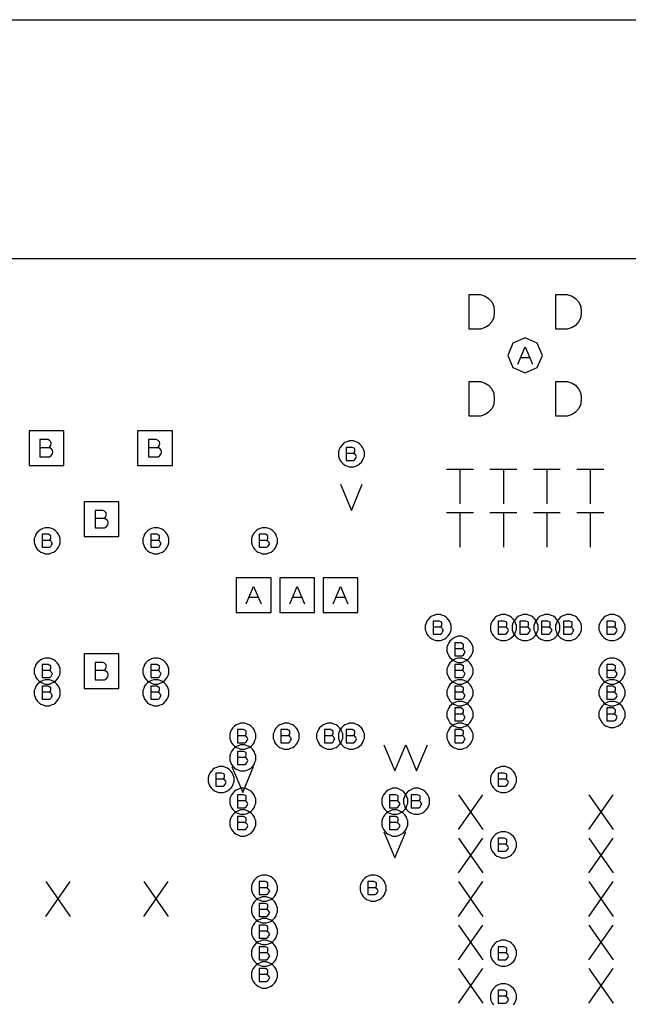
# Model space of a CAD drawing. Extents: x 28 to 61, y 25 to 46.
# Tile 11 of 50: x 33.3 to 34.7, y 31.9 to 34.2. Entities that reach past the tile are written whole.
import ezdxf

# ---------------------------------------------------------------- set-up
doc = ezdxf.new("R2010")
doc.units = 0
doc.layers.add('RVP8-IFD_F_fab', color=2, linetype='CONTINUOUS')

msp = doc.modelspace()

# ---------------------------------------------------------------- linework, layer by layer
at = {"layer": 'RVP8-IFD_F_fab'}
for points in [[(32.23, 34.21), (36.354, 34.21)], [(34.463, 33.417), (34.48, 33.457), (34.497, 33.417)], [(34.491, 33.431), (34.469, 33.431)], [(33.383, 33.224), (33.386, 33.226), (33.388, 33.23), (33.389, 33.234), (33.388, 33.238), (33.385, 33.241), (33.381, 33.243), (33.363, 33.243), (33.363, 33.203), (33.385, 33.203), (33.389, 33.206), (33.392, 33.21), (33.393, 33.214), (33.392, 33.219), (33.388, 33.223), (33.383, 33.224), (33.363, 33.224)], [(33.633, 33.224), (33.636, 33.226), (33.638, 33.23), (33.639, 33.234), (33.638, 33.238), (33.635, 33.241), (33.631, 33.243), (33.613, 33.243), (33.613, 33.203), (33.635, 33.203), (33.639, 33.206), (33.642, 33.21), (33.643, 33.214), (33.642, 33.219), (33.638, 33.223), (33.633, 33.224), (33.613, 33.224)], [(34.084, 33.211), (34.086, 33.212), (34.088, 33.215), (34.088, 33.218), (34.088, 33.222), (34.086, 33.223), (34.082, 33.225), (34.068, 33.225), (34.068, 33.195), (34.085, 33.195), (34.088, 33.197), (34.09, 33.2), (34.092, 33.204), (34.09, 33.207), (34.088, 33.21), (34.084, 33.211), (34.068, 33.211)], [(34.299, 33.175), (34.361, 33.175)], [(34.33, 33.175), (34.33, 33.095)], [(34.399, 33.175), (34.461, 33.175)], [(34.43, 33.175), (34.43, 33.095)], [(34.499, 33.175), (34.561, 33.175)], [(34.53, 33.175), (34.53, 33.095)], [(34.599, 33.175), (34.661, 33.175)], [(34.63, 33.175), (34.63, 33.095)], [(34.055, 33.14), (34.08, 33.08), (34.105, 33.14)], [(33.51, 33.061), (33.513, 33.063), (33.515, 33.067), (33.516, 33.071), (33.515, 33.075), (33.512, 33.078), (33.508, 33.08), (33.49, 33.08), (33.49, 33.04), (33.512, 33.04), (33.516, 33.043), (33.519, 33.047), (33.52, 33.051), (33.519, 33.056), (33.515, 33.06), (33.51, 33.061), (33.49, 33.061)], [(34.299, 33.075), (34.361, 33.075)], [(34.33, 33.075), (34.33, 32.995)], [(34.399, 33.075), (34.461, 33.075)], [(34.43, 33.075), (34.43, 32.995)], [(34.499, 33.075), (34.561, 33.075)], [(34.53, 33.075), (34.53, 32.995)], [(34.599, 33.075), (34.661, 33.075)], [(34.63, 33.075), (34.63, 32.995)], [(33.384, 33.011), (33.386, 33.012), (33.388, 33.015), (33.388, 33.018), (33.388, 33.022), (33.386, 33.023), (33.382, 33.025), (33.368, 33.025), (33.368, 32.995), (33.385, 32.995), (33.388, 32.997), (33.39, 33), (33.392, 33.004), (33.39, 33.007), (33.388, 33.01), (33.384, 33.011), (33.368, 33.011)], [(33.634, 33.011), (33.636, 33.012), (33.638, 33.015), (33.638, 33.018), (33.638, 33.022), (33.636, 33.023), (33.632, 33.025), (33.618, 33.025), (33.618, 32.995), (33.635, 32.995), (33.638, 32.997), (33.64, 33), (33.642, 33.004), (33.64, 33.007), (33.638, 33.01), (33.634, 33.011), (33.618, 33.011)], [(33.884, 33.011), (33.886, 33.012), (33.888, 33.015), (33.888, 33.018), (33.888, 33.022), (33.886, 33.023), (33.882, 33.025), (33.868, 33.025), (33.868, 32.995), (33.885, 32.995), (33.888, 32.997), (33.89, 33), (33.892, 33.004), (33.89, 33.007), (33.888, 33.01), (33.884, 33.011), (33.868, 33.011)], [(33.838, 32.865), (33.855, 32.905), (33.872, 32.865)], [(33.938, 32.865), (33.955, 32.905), (33.972, 32.865)], [(34.038, 32.865), (34.055, 32.905), (34.072, 32.865)], [(33.866, 32.879), (33.844, 32.879)], [(33.966, 32.879), (33.944, 32.879)], [(34.066, 32.879), (34.044, 32.879)], [(34.284, 32.811), (34.286, 32.812), (34.288, 32.815), (34.288, 32.818), (34.288, 32.822), (34.286, 32.823), (34.282, 32.825), (34.268, 32.825), (34.268, 32.795), (34.285, 32.795), (34.288, 32.797), (34.29, 32.8), (34.292, 32.804), (34.29, 32.807), (34.288, 32.81), (34.284, 32.811), (34.268, 32.811)], [(34.434, 32.811), (34.436, 32.812), (34.438, 32.815), (34.438, 32.818), (34.438, 32.822), (34.436, 32.823), (34.432, 32.825), (34.418, 32.825), (34.418, 32.795), (34.435, 32.795), (34.438, 32.797), (34.44, 32.8), (34.442, 32.804), (34.44, 32.807), (34.438, 32.81), (34.434, 32.811), (34.418, 32.811)], [(34.484, 32.811), (34.486, 32.812), (34.488, 32.815), (34.488, 32.818), (34.488, 32.822), (34.486, 32.823), (34.482, 32.825), (34.468, 32.825), (34.468, 32.795), (34.485, 32.795), (34.488, 32.797), (34.49, 32.8), (34.492, 32.804), (34.49, 32.807), (34.488, 32.81), (34.484, 32.811), (34.468, 32.811)], [(34.534, 32.811), (34.536, 32.812), (34.538, 32.815), (34.538, 32.818), (34.538, 32.822), (34.536, 32.823), (34.532, 32.825), (34.518, 32.825), (34.518, 32.795), (34.535, 32.795), (34.538, 32.797), (34.54, 32.8), (34.542, 32.804), (34.54, 32.807), (34.538, 32.81), (34.534, 32.811), (34.518, 32.811)], [(34.584, 32.811), (34.586, 32.812), (34.588, 32.815), (34.588, 32.818), (34.588, 32.822), (34.586, 32.823), (34.582, 32.825), (34.568, 32.825), (34.568, 32.795), (34.585, 32.795), (34.588, 32.797), (34.59, 32.8), (34.592, 32.804), (34.59, 32.807), (34.588, 32.81), (34.584, 32.811), (34.568, 32.811)], [(34.684, 32.811), (34.686, 32.812), (34.688, 32.815), (34.688, 32.818), (34.688, 32.822), (34.686, 32.823), (34.682, 32.825), (34.668, 32.825), (34.668, 32.795), (34.685, 32.795), (34.688, 32.797), (34.69, 32.8), (34.692, 32.804), (34.69, 32.807), (34.688, 32.81), (34.684, 32.811), (34.668, 32.811)], [(34.334, 32.761), (34.336, 32.763), (34.338, 32.765), (34.338, 32.768), (34.338, 32.772), (34.336, 32.773), (34.332, 32.775), (34.318, 32.775), (34.318, 32.745), (34.335, 32.745), (34.338, 32.747), (34.34, 32.75), (34.342, 32.754), (34.34, 32.757), (34.338, 32.76), (34.334, 32.761), (34.318, 32.761)], [(33.384, 32.711), (33.386, 32.712), (33.388, 32.715), (33.388, 32.718), (33.388, 32.722), (33.386, 32.723), (33.382, 32.725), (33.368, 32.725), (33.368, 32.695), (33.385, 32.695), (33.388, 32.697), (33.39, 32.7), (33.392, 32.704), (33.39, 32.707), (33.388, 32.71), (33.384, 32.711), (33.368, 32.711)], [(33.51, 32.711), (33.513, 32.713), (33.515, 32.717), (33.516, 32.721), (33.515, 32.725), (33.512, 32.728), (33.508, 32.73), (33.49, 32.73), (33.49, 32.69), (33.512, 32.69), (33.516, 32.693), (33.519, 32.697), (33.52, 32.701), (33.519, 32.706), (33.515, 32.71), (33.51, 32.711), (33.49, 32.711)], [(33.634, 32.711), (33.636, 32.712), (33.638, 32.715), (33.638, 32.718), (33.638, 32.722), (33.636, 32.723), (33.632, 32.725), (33.618, 32.725), (33.618, 32.695), (33.635, 32.695), (33.638, 32.697), (33.64, 32.7), (33.642, 32.704), (33.64, 32.707), (33.638, 32.71), (33.634, 32.711), (33.618, 32.711)], [(34.334, 32.711), (34.336, 32.712), (34.338, 32.715), (34.338, 32.718), (34.338, 32.722), (34.336, 32.723), (34.332, 32.725), (34.318, 32.725), (34.318, 32.695), (34.335, 32.695), (34.338, 32.697), (34.34, 32.7), (34.342, 32.704), (34.34, 32.707), (34.338, 32.71), (34.334, 32.711), (34.318, 32.711)], [(34.684, 32.711), (34.686, 32.712), (34.688, 32.715), (34.688, 32.718), (34.688, 32.722), (34.686, 32.723), (34.682, 32.725), (34.668, 32.725), (34.668, 32.695), (34.685, 32.695), (34.688, 32.697), (34.69, 32.7), (34.692, 32.704), (34.69, 32.707), (34.688, 32.71), (34.684, 32.711), (34.668, 32.711)], [(33.384, 32.661), (33.386, 32.662), (33.388, 32.665), (33.388, 32.668), (33.388, 32.672), (33.386, 32.673), (33.382, 32.675), (33.368, 32.675), (33.368, 32.645), (33.385, 32.645), (33.388, 32.647), (33.39, 32.65), (33.392, 32.654), (33.39, 32.657), (33.388, 32.66), (33.384, 32.661), (33.368, 32.661)], [(33.634, 32.661), (33.636, 32.662), (33.638, 32.665), (33.638, 32.668), (33.638, 32.672), (33.636, 32.673), (33.632, 32.675), (33.618, 32.675), (33.618, 32.645), (33.635, 32.645), (33.638, 32.647), (33.64, 32.65), (33.642, 32.654), (33.64, 32.657), (33.638, 32.66), (33.634, 32.661), (33.618, 32.661)], [(34.334, 32.661), (34.336, 32.662), (34.338, 32.665), (34.338, 32.668), (34.338, 32.672), (34.336, 32.673), (34.332, 32.675), (34.318, 32.675), (34.318, 32.645), (34.335, 32.645), (34.338, 32.647), (34.34, 32.65), (34.342, 32.654), (34.34, 32.657), (34.338, 32.66), (34.334, 32.661), (34.318, 32.661)], [(34.684, 32.661), (34.686, 32.662), (34.688, 32.665), (34.688, 32.668), (34.688, 32.672), (34.686, 32.673), (34.682, 32.675), (34.668, 32.675), (34.668, 32.645), (34.685, 32.645), (34.688, 32.647), (34.69, 32.65), (34.692, 32.654), (34.69, 32.657), (34.688, 32.66), (34.684, 32.661), (34.668, 32.661)], [(34.334, 32.611), (34.336, 32.612), (34.338, 32.615), (34.338, 32.618), (34.338, 32.621), (34.336, 32.623), (34.332, 32.625), (34.318, 32.625), (34.318, 32.595), (34.335, 32.595), (34.338, 32.597), (34.34, 32.6), (34.342, 32.604), (34.34, 32.607), (34.338, 32.61), (34.334, 32.611), (34.318, 32.611)], [(34.684, 32.611), (34.686, 32.612), (34.688, 32.615), (34.688, 32.618), (34.688, 32.621), (34.686, 32.623), (34.682, 32.625), (34.668, 32.625), (34.668, 32.595), (34.685, 32.595), (34.688, 32.597), (34.69, 32.6), (34.692, 32.604), (34.69, 32.607), (34.688, 32.61), (34.684, 32.611), (34.668, 32.611)], [(33.834, 32.561), (33.836, 32.562), (33.838, 32.565), (33.838, 32.568), (33.838, 32.572), (33.836, 32.573), (33.832, 32.575), (33.818, 32.575), (33.818, 32.545), (33.835, 32.545), (33.838, 32.547), (33.84, 32.55), (33.842, 32.554), (33.84, 32.557), (33.838, 32.56), (33.834, 32.561), (33.818, 32.561)], [(33.934, 32.561), (33.936, 32.562), (33.938, 32.565), (33.938, 32.568), (33.938, 32.572), (33.936, 32.573), (33.932, 32.575), (33.918, 32.575), (33.918, 32.545), (33.935, 32.545), (33.938, 32.547), (33.94, 32.55), (33.942, 32.554), (33.94, 32.557), (33.938, 32.56), (33.934, 32.561), (33.918, 32.561)], [(34.034, 32.561), (34.036, 32.562), (34.038, 32.565), (34.038, 32.568), (34.038, 32.572), (34.036, 32.573), (34.032, 32.575), (34.018, 32.575), (34.018, 32.545), (34.035, 32.545), (34.038, 32.547), (34.04, 32.55), (34.042, 32.554), (34.04, 32.557), (34.038, 32.56), (34.034, 32.561), (34.018, 32.561)], [(34.084, 32.561), (34.086, 32.562), (34.088, 32.565), (34.088, 32.568), (34.088, 32.572), (34.086, 32.573), (34.082, 32.575), (34.068, 32.575), (34.068, 32.545), (34.085, 32.545), (34.088, 32.547), (34.09, 32.55), (34.092, 32.554), (34.09, 32.557), (34.088, 32.56), (34.084, 32.561), (34.068, 32.561)], [(34.334, 32.561), (34.336, 32.562), (34.338, 32.565), (34.338, 32.568), (34.338, 32.572), (34.336, 32.573), (34.332, 32.575), (34.318, 32.575), (34.318, 32.545), (34.335, 32.545), (34.338, 32.547), (34.34, 32.55), (34.342, 32.554), (34.34, 32.557), (34.338, 32.56), (34.334, 32.561), (34.318, 32.561)], [(34.155, 32.54), (34.18, 32.48), (34.205, 32.54)], [(34.205, 32.54), (34.23, 32.48), (34.255, 32.54)], [(33.834, 32.511), (33.836, 32.513), (33.838, 32.515), (33.838, 32.519), (33.838, 32.522), (33.836, 32.523), (33.832, 32.525), (33.818, 32.525), (33.818, 32.495), (33.835, 32.495), (33.838, 32.497), (33.84, 32.5), (33.842, 32.504), (33.84, 32.507), (33.838, 32.51), (33.834, 32.511), (33.818, 32.511)], [(33.784, 32.461), (33.786, 32.462), (33.788, 32.465), (33.788, 32.468), (33.788, 32.472), (33.786, 32.473), (33.782, 32.475), (33.768, 32.475), (33.768, 32.445), (33.785, 32.445), (33.788, 32.447), (33.79, 32.45), (33.792, 32.454), (33.79, 32.457), (33.788, 32.46), (33.784, 32.461), (33.768, 32.461)], [(33.805, 32.49), (33.83, 32.43), (33.855, 32.49)], [(34.434, 32.461), (34.436, 32.462), (34.438, 32.465), (34.438, 32.468), (34.438, 32.472), (34.436, 32.473), (34.432, 32.475), (34.418, 32.475), (34.418, 32.445), (34.435, 32.445), (34.438, 32.447), (34.44, 32.45), (34.442, 32.454), (34.44, 32.457), (34.438, 32.46), (34.434, 32.461), (34.418, 32.461)], [(33.834, 32.411), (33.836, 32.412), (33.838, 32.415), (33.838, 32.418), (33.838, 32.422), (33.836, 32.423), (33.832, 32.425), (33.818, 32.425), (33.818, 32.395), (33.835, 32.395), (33.838, 32.397), (33.84, 32.4), (33.842, 32.404), (33.84, 32.407), (33.838, 32.41), (33.834, 32.411), (33.818, 32.411)], [(34.184, 32.411), (34.186, 32.412), (34.188, 32.415), (34.188, 32.418), (34.188, 32.422), (34.186, 32.423), (34.182, 32.425), (34.168, 32.425), (34.168, 32.395), (34.185, 32.395), (34.188, 32.397), (34.19, 32.4), (34.192, 32.404), (34.19, 32.407), (34.188, 32.41), (34.184, 32.411), (34.168, 32.411)], [(34.234, 32.411), (34.236, 32.412), (34.238, 32.415), (34.238, 32.418), (34.238, 32.422), (34.236, 32.423), (34.232, 32.425), (34.218, 32.425), (34.218, 32.395), (34.235, 32.395), (34.238, 32.397), (34.24, 32.4), (34.242, 32.404), (34.24, 32.407), (34.238, 32.41), (34.234, 32.411), (34.218, 32.411)], [(34.327, 32.345), (34.383, 32.425)], [(34.327, 32.425), (34.383, 32.345)], [(34.627, 32.345), (34.683, 32.425)], [(34.627, 32.425), (34.683, 32.345)], [(33.834, 32.361), (33.836, 32.362), (33.838, 32.365), (33.838, 32.368), (33.838, 32.371), (33.836, 32.373), (33.832, 32.375), (33.818, 32.375), (33.818, 32.345), (33.835, 32.345), (33.838, 32.347), (33.84, 32.35), (33.842, 32.354), (33.84, 32.357), (33.838, 32.36), (33.834, 32.361), (33.818, 32.361)], [(34.184, 32.361), (34.186, 32.362), (34.188, 32.365), (34.188, 32.368), (34.188, 32.371), (34.186, 32.373), (34.182, 32.375), (34.168, 32.375), (34.168, 32.345), (34.185, 32.345), (34.188, 32.347), (34.19, 32.35), (34.192, 32.354), (34.19, 32.357), (34.188, 32.36), (34.184, 32.361), (34.168, 32.361)], [(34.155, 32.34), (34.18, 32.28), (34.205, 32.34)], [(34.327, 32.245), (34.383, 32.325)], [(34.327, 32.325), (34.383, 32.245)], [(34.434, 32.311), (34.436, 32.312), (34.438, 32.315), (34.438, 32.318), (34.438, 32.322), (34.436, 32.323), (34.432, 32.325), (34.418, 32.325), (34.418, 32.295), (34.435, 32.295), (34.438, 32.297), (34.44, 32.3), (34.442, 32.304), (34.44, 32.307), (34.438, 32.31), (34.434, 32.311), (34.418, 32.311)], [(34.627, 32.245), (34.683, 32.325)], [(34.627, 32.325), (34.683, 32.245)], [(33.377, 32.145), (33.433, 32.225)], [(33.377, 32.225), (33.433, 32.145)], [(33.602, 32.145), (33.658, 32.225)], [(33.602, 32.225), (33.658, 32.145)], [(33.884, 32.211), (33.886, 32.212), (33.888, 32.215), (33.888, 32.218), (33.888, 32.222), (33.886, 32.223), (33.882, 32.225), (33.868, 32.225), (33.868, 32.195), (33.885, 32.195), (33.888, 32.197), (33.89, 32.2), (33.892, 32.204), (33.89, 32.207), (33.888, 32.21), (33.884, 32.211), (33.868, 32.211)], [(34.134, 32.211), (34.136, 32.212), (34.138, 32.215), (34.138, 32.218), (34.138, 32.222), (34.136, 32.223), (34.132, 32.225), (34.118, 32.225), (34.118, 32.195), (34.135, 32.195), (34.138, 32.197), (34.14, 32.2), (34.142, 32.204), (34.14, 32.207), (34.138, 32.21), (34.134, 32.211), (34.118, 32.211)], [(34.327, 32.145), (34.383, 32.225)], [(34.327, 32.225), (34.383, 32.145)], [(34.627, 32.145), (34.683, 32.225)], [(34.627, 32.225), (34.683, 32.145)], [(33.884, 32.161), (33.886, 32.162), (33.888, 32.165), (33.888, 32.168), (33.888, 32.172), (33.886, 32.173), (33.882, 32.175), (33.868, 32.175), (33.868, 32.145), (33.885, 32.145), (33.888, 32.147), (33.89, 32.15), (33.892, 32.154), (33.89, 32.157), (33.888, 32.16), (33.884, 32.161), (33.868, 32.161)], [(33.884, 32.111), (33.886, 32.112), (33.888, 32.115), (33.888, 32.118), (33.888, 32.121), (33.886, 32.123), (33.882, 32.125), (33.868, 32.125), (33.868, 32.095), (33.885, 32.095), (33.888, 32.097), (33.89, 32.1), (33.892, 32.104), (33.89, 32.107), (33.888, 32.11), (33.884, 32.111), (33.868, 32.111)], [(34.327, 32.045), (34.383, 32.125)], [(34.327, 32.125), (34.383, 32.045)], [(34.627, 32.045), (34.683, 32.125)], [(34.627, 32.125), (34.683, 32.045)], [(33.884, 32.061), (33.886, 32.062), (33.888, 32.065), (33.888, 32.068), (33.888, 32.072), (33.886, 32.073), (33.882, 32.075), (33.868, 32.075), (33.868, 32.045), (33.885, 32.045), (33.888, 32.047), (33.89, 32.05), (33.892, 32.054), (33.89, 32.057), (33.888, 32.06), (33.884, 32.061), (33.868, 32.061)], [(34.434, 32.061), (34.436, 32.062), (34.438, 32.065), (34.438, 32.068), (34.438, 32.072), (34.436, 32.073), (34.432, 32.075), (34.418, 32.075), (34.418, 32.045), (34.435, 32.045), (34.438, 32.047), (34.44, 32.05), (34.442, 32.054), (34.44, 32.057), (34.438, 32.06), (34.434, 32.061), (34.418, 32.061)], [(33.884, 32.011), (33.886, 32.013), (33.888, 32.015), (33.888, 32.019), (33.888, 32.022), (33.886, 32.023), (33.882, 32.025), (33.868, 32.025), (33.868, 31.995), (33.885, 31.995), (33.888, 31.997), (33.89, 32), (33.892, 32.004), (33.89, 32.007), (33.888, 32.01), (33.884, 32.011), (33.868, 32.011)], [(34.327, 31.945), (34.383, 32.025)], [(34.327, 32.025), (34.383, 31.945)], [(34.627, 31.945), (34.683, 32.025)], [(34.627, 32.025), (34.683, 31.945)], [(34.453, 31.941), (34.456, 31.945), (34.458, 31.95), (34.46, 31.955), (34.46, 31.96), (34.46, 31.96), (34.46, 31.965), (34.458, 31.97), (34.456, 31.975), (34.453, 31.979), (34.449, 31.983), (34.445, 31.986), (34.44, 31.988), (34.435, 31.99), (34.43, 31.99), (34.425, 31.99), (34.42, 31.988), (34.415, 31.986), (34.411, 31.983), (34.407, 31.979), (34.404, 31.975), (34.402, 31.97), (34.4, 31.965), (34.4, 31.96), (34.4, 31.955), (34.402, 31.95), (34.404, 31.945), (34.407, 31.941)], [(34.434, 31.961), (34.436, 31.963), (34.438, 31.965), (34.438, 31.969), (34.438, 31.972), (34.436, 31.973), (34.432, 31.975), (34.418, 31.975), (34.418, 31.945), (34.435, 31.945), (34.438, 31.947), (34.44, 31.95), (34.442, 31.954), (34.44, 31.957), (34.438, 31.96), (34.434, 31.961), (34.418, 31.961)]]:
    msp.add_lwpolyline(points, dxfattribs=at)
for points in [[(32.23, 29.66), (32.23, 33.66), (41.23, 33.66), (41.23, 29.66), (32.23, 29.66)], [(34.351, 33.497), (34.351, 33.577), (34.377, 33.577), (34.388, 33.573), (34.396, 33.568), (34.403, 33.56), (34.408, 33.55), (34.409, 33.537), (34.408, 33.524), (34.403, 33.514), (34.396, 33.506), (34.388, 33.501), (34.377, 33.497), (34.351, 33.497)], [(34.551, 33.497), (34.551, 33.577), (34.577, 33.577), (34.588, 33.573), (34.596, 33.568), (34.603, 33.56), (34.608, 33.55), (34.609, 33.537), (34.608, 33.524), (34.603, 33.514), (34.596, 33.506), (34.588, 33.501), (34.577, 33.497), (34.551, 33.497)], [(34.52, 33.437), (34.508, 33.465), (34.48, 33.477), (34.452, 33.465), (34.44, 33.437), (34.452, 33.409), (34.48, 33.397), (34.508, 33.409), (34.52, 33.437)], [(34.351, 33.297), (34.351, 33.377), (34.377, 33.377), (34.388, 33.373), (34.396, 33.368), (34.403, 33.36), (34.408, 33.35), (34.409, 33.337), (34.408, 33.324), (34.403, 33.314), (34.396, 33.306), (34.388, 33.301), (34.377, 33.297), (34.351, 33.297)], [(34.551, 33.297), (34.551, 33.377), (34.577, 33.377), (34.588, 33.373), (34.596, 33.368), (34.603, 33.36), (34.608, 33.35), (34.609, 33.337), (34.608, 33.324), (34.603, 33.314), (34.596, 33.306), (34.588, 33.301), (34.577, 33.297), (34.551, 33.297)], [(33.338, 33.183), (33.418, 33.183), (33.418, 33.263), (33.338, 33.263), (33.338, 33.183)], [(33.588, 33.183), (33.668, 33.183), (33.668, 33.263), (33.588, 33.263), (33.588, 33.183)], [(34.11, 33.21), (34.11, 33.215), (34.108, 33.22), (34.106, 33.225), (34.103, 33.229), (34.099, 33.233), (34.095, 33.236), (34.09, 33.238), (34.085, 33.24), (34.08, 33.24), (34.075, 33.24), (34.07, 33.238), (34.065, 33.236), (34.061, 33.233), (34.057, 33.229), (34.054, 33.225), (34.052, 33.22), (34.05, 33.215), (34.05, 33.21), (34.05, 33.205), (34.052, 33.2), (34.054, 33.195), (34.057, 33.191), (34.061, 33.187), (34.065, 33.184), (34.07, 33.182), (34.075, 33.18), (34.08, 33.18), (34.085, 33.18), (34.09, 33.182), (34.095, 33.184), (34.099, 33.187), (34.103, 33.191), (34.106, 33.195), (34.108, 33.2), (34.11, 33.205), (34.11, 33.21)], [(33.465, 33.02), (33.545, 33.02), (33.545, 33.1), (33.465, 33.1), (33.465, 33.02)], [(33.41, 33.01), (33.41, 33.015), (33.408, 33.02), (33.406, 33.025), (33.403, 33.029), (33.399, 33.033), (33.395, 33.036), (33.39, 33.038), (33.385, 33.04), (33.38, 33.04), (33.375, 33.04), (33.37, 33.038), (33.365, 33.036), (33.361, 33.033), (33.357, 33.029), (33.354, 33.025), (33.352, 33.02), (33.35, 33.015), (33.35, 33.01), (33.35, 33.005), (33.352, 33), (33.354, 32.995), (33.357, 32.991), (33.361, 32.987), (33.365, 32.984), (33.37, 32.982), (33.375, 32.98), (33.38, 32.98), (33.385, 32.98), (33.39, 32.982), (33.395, 32.984), (33.399, 32.987), (33.403, 32.991), (33.406, 32.995), (33.408, 33), (33.41, 33.005), (33.41, 33.01)], [(33.66, 33.01), (33.66, 33.015), (33.658, 33.02), (33.656, 33.025), (33.653, 33.029), (33.649, 33.033), (33.645, 33.036), (33.64, 33.038), (33.635, 33.04), (33.63, 33.04), (33.625, 33.04), (33.62, 33.038), (33.615, 33.036), (33.611, 33.033), (33.607, 33.029), (33.604, 33.025), (33.602, 33.02), (33.6, 33.015), (33.6, 33.01), (33.6, 33.005), (33.602, 33), (33.604, 32.995), (33.607, 32.991), (33.611, 32.987), (33.615, 32.984), (33.62, 32.982), (33.625, 32.98), (33.63, 32.98), (33.635, 32.98), (33.64, 32.982), (33.645, 32.984), (33.649, 32.987), (33.653, 32.991), (33.656, 32.995), (33.658, 33), (33.66, 33.005), (33.66, 33.01)], [(33.91, 33.01), (33.91, 33.015), (33.908, 33.02), (33.906, 33.025), (33.903, 33.029), (33.899, 33.033), (33.895, 33.036), (33.89, 33.038), (33.885, 33.04), (33.88, 33.04), (33.875, 33.04), (33.87, 33.038), (33.865, 33.036), (33.861, 33.033), (33.857, 33.029), (33.854, 33.025), (33.852, 33.02), (33.85, 33.015), (33.85, 33.01), (33.85, 33.005), (33.852, 33), (33.854, 32.995), (33.857, 32.991), (33.861, 32.987), (33.865, 32.984), (33.87, 32.982), (33.875, 32.98), (33.88, 32.98), (33.885, 32.98), (33.89, 32.982), (33.895, 32.984), (33.899, 32.987), (33.903, 32.991), (33.906, 32.995), (33.908, 33), (33.91, 33.005), (33.91, 33.01)], [(33.815, 32.845), (33.895, 32.845), (33.895, 32.925), (33.815, 32.925), (33.815, 32.845)], [(33.915, 32.845), (33.995, 32.845), (33.995, 32.925), (33.915, 32.925), (33.915, 32.845)], [(34.015, 32.845), (34.095, 32.845), (34.095, 32.925), (34.015, 32.925), (34.015, 32.845)], [(34.31, 32.81), (34.31, 32.815), (34.308, 32.82), (34.306, 32.825), (34.303, 32.829), (34.299, 32.833), (34.295, 32.836), (34.29, 32.838), (34.285, 32.84), (34.28, 32.84), (34.275, 32.84), (34.27, 32.838), (34.265, 32.836), (34.261, 32.833), (34.257, 32.829), (34.254, 32.825), (34.252, 32.82), (34.25, 32.815), (34.25, 32.81), (34.25, 32.805), (34.252, 32.8), (34.254, 32.795), (34.257, 32.791), (34.261, 32.787), (34.265, 32.784), (34.27, 32.782), (34.275, 32.78), (34.28, 32.78), (34.285, 32.78), (34.29, 32.782), (34.295, 32.784), (34.299, 32.787), (34.303, 32.791), (34.306, 32.795), (34.308, 32.8), (34.31, 32.805), (34.31, 32.81)], [(34.46, 32.81), (34.46, 32.815), (34.458, 32.82), (34.456, 32.825), (34.453, 32.829), (34.449, 32.833), (34.445, 32.836), (34.44, 32.838), (34.435, 32.84), (34.43, 32.84), (34.425, 32.84), (34.42, 32.838), (34.415, 32.836), (34.411, 32.833), (34.407, 32.829), (34.404, 32.825), (34.402, 32.82), (34.4, 32.815), (34.4, 32.81), (34.4, 32.805), (34.402, 32.8), (34.404, 32.795), (34.407, 32.791), (34.411, 32.787), (34.415, 32.784), (34.42, 32.782), (34.425, 32.78), (34.43, 32.78), (34.435, 32.78), (34.44, 32.782), (34.445, 32.784), (34.449, 32.787), (34.453, 32.791), (34.456, 32.795), (34.458, 32.8), (34.46, 32.805), (34.46, 32.81)], [(34.51, 32.81), (34.51, 32.815), (34.508, 32.82), (34.506, 32.825), (34.503, 32.829), (34.499, 32.833), (34.495, 32.836), (34.49, 32.838), (34.485, 32.84), (34.48, 32.84), (34.475, 32.84), (34.47, 32.838), (34.465, 32.836), (34.461, 32.833), (34.457, 32.829), (34.454, 32.825), (34.452, 32.82), (34.45, 32.815), (34.45, 32.81), (34.45, 32.805), (34.452, 32.8), (34.454, 32.795), (34.457, 32.791), (34.461, 32.787), (34.465, 32.784), (34.47, 32.782), (34.475, 32.78), (34.48, 32.78), (34.485, 32.78), (34.49, 32.782), (34.495, 32.784), (34.499, 32.787), (34.503, 32.791), (34.506, 32.795), (34.508, 32.8), (34.51, 32.805), (34.51, 32.81)], [(34.56, 32.81), (34.56, 32.815), (34.558, 32.82), (34.556, 32.825), (34.553, 32.829), (34.549, 32.833), (34.545, 32.836), (34.54, 32.838), (34.535, 32.84), (34.53, 32.84), (34.525, 32.84), (34.52, 32.838), (34.515, 32.836), (34.511, 32.833), (34.507, 32.829), (34.504, 32.825), (34.502, 32.82), (34.5, 32.815), (34.5, 32.81), (34.5, 32.805), (34.502, 32.8), (34.504, 32.795), (34.507, 32.791), (34.511, 32.787), (34.515, 32.784), (34.52, 32.782), (34.525, 32.78), (34.53, 32.78), (34.535, 32.78), (34.54, 32.782), (34.545, 32.784), (34.549, 32.787), (34.553, 32.791), (34.556, 32.795), (34.558, 32.8), (34.56, 32.805), (34.56, 32.81)], [(34.61, 32.81), (34.61, 32.815), (34.608, 32.82), (34.606, 32.825), (34.603, 32.829), (34.599, 32.833), (34.595, 32.836), (34.59, 32.838), (34.585, 32.84), (34.58, 32.84), (34.575, 32.84), (34.57, 32.838), (34.565, 32.836), (34.561, 32.833), (34.557, 32.829), (34.554, 32.825), (34.552, 32.82), (34.55, 32.815), (34.55, 32.81), (34.55, 32.805), (34.552, 32.8), (34.554, 32.795), (34.557, 32.791), (34.561, 32.787), (34.565, 32.784), (34.57, 32.782), (34.575, 32.78), (34.58, 32.78), (34.585, 32.78), (34.59, 32.782), (34.595, 32.784), (34.599, 32.787), (34.603, 32.791), (34.606, 32.795), (34.608, 32.8), (34.61, 32.805), (34.61, 32.81)], [(34.71, 32.81), (34.71, 32.815), (34.708, 32.82), (34.706, 32.825), (34.703, 32.829), (34.699, 32.833), (34.695, 32.836), (34.69, 32.838), (34.685, 32.84), (34.68, 32.84), (34.675, 32.84), (34.67, 32.838), (34.665, 32.836), (34.661, 32.833), (34.657, 32.829), (34.654, 32.825), (34.652, 32.82), (34.65, 32.815), (34.65, 32.81), (34.65, 32.805), (34.652, 32.8), (34.654, 32.795), (34.657, 32.791), (34.661, 32.787), (34.665, 32.784), (34.67, 32.782), (34.675, 32.78), (34.68, 32.78), (34.685, 32.78), (34.69, 32.782), (34.695, 32.784), (34.699, 32.787), (34.703, 32.791), (34.706, 32.795), (34.708, 32.8), (34.71, 32.805), (34.71, 32.81)], [(34.36, 32.76), (34.36, 32.765), (34.358, 32.77), (34.356, 32.775), (34.353, 32.779), (34.349, 32.783), (34.345, 32.786), (34.34, 32.788), (34.335, 32.79), (34.33, 32.79), (34.325, 32.79), (34.32, 32.788), (34.315, 32.786), (34.311, 32.783), (34.307, 32.779), (34.304, 32.775), (34.302, 32.77), (34.3, 32.765), (34.3, 32.76), (34.3, 32.755), (34.302, 32.75), (34.304, 32.745), (34.307, 32.741), (34.311, 32.737), (34.315, 32.734), (34.32, 32.732), (34.325, 32.73), (34.33, 32.73), (34.335, 32.73), (34.34, 32.732), (34.345, 32.734), (34.349, 32.737), (34.353, 32.741), (34.356, 32.745), (34.358, 32.75), (34.36, 32.755), (34.36, 32.76)], [(33.465, 32.67), (33.545, 32.67), (33.545, 32.75), (33.465, 32.75), (33.465, 32.67)], [(33.41, 32.71), (33.41, 32.715), (33.408, 32.72), (33.406, 32.725), (33.403, 32.729), (33.399, 32.733), (33.395, 32.736), (33.39, 32.738), (33.385, 32.74), (33.38, 32.74), (33.375, 32.74), (33.37, 32.738), (33.365, 32.736), (33.361, 32.733), (33.357, 32.729), (33.354, 32.725), (33.352, 32.72), (33.35, 32.715), (33.35, 32.71), (33.35, 32.705), (33.352, 32.7), (33.354, 32.695), (33.357, 32.691), (33.361, 32.687), (33.365, 32.684), (33.37, 32.682), (33.375, 32.68), (33.38, 32.68), (33.385, 32.68), (33.39, 32.682), (33.395, 32.684), (33.399, 32.687), (33.403, 32.691), (33.406, 32.695), (33.408, 32.7), (33.41, 32.705), (33.41, 32.71)], [(33.66, 32.71), (33.66, 32.715), (33.658, 32.72), (33.656, 32.725), (33.653, 32.729), (33.649, 32.733), (33.645, 32.736), (33.64, 32.738), (33.635, 32.74), (33.63, 32.74), (33.625, 32.74), (33.62, 32.738), (33.615, 32.736), (33.611, 32.733), (33.607, 32.729), (33.604, 32.725), (33.602, 32.72), (33.6, 32.715), (33.6, 32.71), (33.6, 32.705), (33.602, 32.7), (33.604, 32.695), (33.607, 32.691), (33.611, 32.687), (33.615, 32.684), (33.62, 32.682), (33.625, 32.68), (33.63, 32.68), (33.635, 32.68), (33.64, 32.682), (33.645, 32.684), (33.649, 32.687), (33.653, 32.691), (33.656, 32.695), (33.658, 32.7), (33.66, 32.705), (33.66, 32.71)], [(34.36, 32.71), (34.36, 32.715), (34.358, 32.72), (34.356, 32.725), (34.353, 32.729), (34.349, 32.733), (34.345, 32.736), (34.34, 32.738), (34.335, 32.74), (34.33, 32.74), (34.325, 32.74), (34.32, 32.738), (34.315, 32.736), (34.311, 32.733), (34.307, 32.729), (34.304, 32.725), (34.302, 32.72), (34.3, 32.715), (34.3, 32.71), (34.3, 32.705), (34.302, 32.7), (34.304, 32.695), (34.307, 32.691), (34.311, 32.687), (34.315, 32.684), (34.32, 32.682), (34.325, 32.68), (34.33, 32.68), (34.335, 32.68), (34.34, 32.682), (34.345, 32.684), (34.349, 32.687), (34.353, 32.691), (34.356, 32.695), (34.358, 32.7), (34.36, 32.705), (34.36, 32.71)], [(34.71, 32.71), (34.71, 32.715), (34.708, 32.72), (34.706, 32.725), (34.703, 32.729), (34.699, 32.733), (34.695, 32.736), (34.69, 32.738), (34.685, 32.74), (34.68, 32.74), (34.675, 32.74), (34.67, 32.738), (34.665, 32.736), (34.661, 32.733), (34.657, 32.729), (34.654, 32.725), (34.652, 32.72), (34.65, 32.715), (34.65, 32.71), (34.65, 32.705), (34.652, 32.7), (34.654, 32.695), (34.657, 32.691), (34.661, 32.687), (34.665, 32.684), (34.67, 32.682), (34.675, 32.68), (34.68, 32.68), (34.685, 32.68), (34.69, 32.682), (34.695, 32.684), (34.699, 32.687), (34.703, 32.691), (34.706, 32.695), (34.708, 32.7), (34.71, 32.705), (34.71, 32.71)], [(33.41, 32.66), (33.41, 32.665), (33.408, 32.67), (33.406, 32.675), (33.403, 32.679), (33.399, 32.683), (33.395, 32.686), (33.39, 32.688), (33.385, 32.69), (33.38, 32.69), (33.375, 32.69), (33.37, 32.688), (33.365, 32.686), (33.361, 32.683), (33.357, 32.679), (33.354, 32.675), (33.352, 32.67), (33.35, 32.665), (33.35, 32.66), (33.35, 32.655), (33.352, 32.65), (33.354, 32.645), (33.357, 32.641), (33.361, 32.637), (33.365, 32.634), (33.37, 32.632), (33.375, 32.63), (33.38, 32.63), (33.385, 32.63), (33.39, 32.632), (33.395, 32.634), (33.399, 32.637), (33.403, 32.641), (33.406, 32.645), (33.408, 32.65), (33.41, 32.655), (33.41, 32.66)], [(33.66, 32.66), (33.66, 32.665), (33.658, 32.67), (33.656, 32.675), (33.653, 32.679), (33.649, 32.683), (33.645, 32.686), (33.64, 32.688), (33.635, 32.69), (33.63, 32.69), (33.625, 32.69), (33.62, 32.688), (33.615, 32.686), (33.611, 32.683), (33.607, 32.679), (33.604, 32.675), (33.602, 32.67), (33.6, 32.665), (33.6, 32.66), (33.6, 32.655), (33.602, 32.65), (33.604, 32.645), (33.607, 32.641), (33.611, 32.637), (33.615, 32.634), (33.62, 32.632), (33.625, 32.63), (33.63, 32.63), (33.635, 32.63), (33.64, 32.632), (33.645, 32.634), (33.649, 32.637), (33.653, 32.641), (33.656, 32.645), (33.658, 32.65), (33.66, 32.655), (33.66, 32.66)], [(34.36, 32.66), (34.36, 32.665), (34.358, 32.67), (34.356, 32.675), (34.353, 32.679), (34.349, 32.683), (34.345, 32.686), (34.34, 32.688), (34.335, 32.69), (34.33, 32.69), (34.325, 32.69), (34.32, 32.688), (34.315, 32.686), (34.311, 32.683), (34.307, 32.679), (34.304, 32.675), (34.302, 32.67), (34.3, 32.665), (34.3, 32.66), (34.3, 32.655), (34.302, 32.65), (34.304, 32.645), (34.307, 32.641), (34.311, 32.637), (34.315, 32.634), (34.32, 32.632), (34.325, 32.63), (34.33, 32.63), (34.335, 32.63), (34.34, 32.632), (34.345, 32.634), (34.349, 32.637), (34.353, 32.641), (34.356, 32.645), (34.358, 32.65), (34.36, 32.655), (34.36, 32.66)], [(34.71, 32.66), (34.71, 32.665), (34.708, 32.67), (34.706, 32.675), (34.703, 32.679), (34.699, 32.683), (34.695, 32.686), (34.69, 32.688), (34.685, 32.69), (34.68, 32.69), (34.675, 32.69), (34.67, 32.688), (34.665, 32.686), (34.661, 32.683), (34.657, 32.679), (34.654, 32.675), (34.652, 32.67), (34.65, 32.665), (34.65, 32.66), (34.65, 32.655), (34.652, 32.65), (34.654, 32.645), (34.657, 32.641), (34.661, 32.637), (34.665, 32.634), (34.67, 32.632), (34.675, 32.63), (34.68, 32.63), (34.685, 32.63), (34.69, 32.632), (34.695, 32.634), (34.699, 32.637), (34.703, 32.641), (34.706, 32.645), (34.708, 32.65), (34.71, 32.655), (34.71, 32.66)], [(34.36, 32.61), (34.36, 32.615), (34.358, 32.62), (34.356, 32.625), (34.353, 32.629), (34.349, 32.633), (34.345, 32.636), (34.34, 32.638), (34.335, 32.64), (34.33, 32.64), (34.325, 32.64), (34.32, 32.638), (34.315, 32.636), (34.311, 32.633), (34.307, 32.629), (34.304, 32.625), (34.302, 32.62), (34.3, 32.615), (34.3, 32.61), (34.3, 32.605), (34.302, 32.6), (34.304, 32.595), (34.307, 32.591), (34.311, 32.587), (34.315, 32.584), (34.32, 32.582), (34.325, 32.58), (34.33, 32.58), (34.335, 32.58), (34.34, 32.582), (34.345, 32.584), (34.349, 32.587), (34.353, 32.591), (34.356, 32.595), (34.358, 32.6), (34.36, 32.605), (34.36, 32.61)], [(34.71, 32.61), (34.71, 32.615), (34.708, 32.62), (34.706, 32.625), (34.703, 32.629), (34.699, 32.633), (34.695, 32.636), (34.69, 32.638), (34.685, 32.64), (34.68, 32.64), (34.675, 32.64), (34.67, 32.638), (34.665, 32.636), (34.661, 32.633), (34.657, 32.629), (34.654, 32.625), (34.652, 32.62), (34.65, 32.615), (34.65, 32.61), (34.65, 32.605), (34.652, 32.6), (34.654, 32.595), (34.657, 32.591), (34.661, 32.587), (34.665, 32.584), (34.67, 32.582), (34.675, 32.58), (34.68, 32.58), (34.685, 32.58), (34.69, 32.582), (34.695, 32.584), (34.699, 32.587), (34.703, 32.591), (34.706, 32.595), (34.708, 32.6), (34.71, 32.605), (34.71, 32.61)], [(33.86, 32.56), (33.86, 32.565), (33.858, 32.57), (33.856, 32.575), (33.853, 32.579), (33.849, 32.583), (33.845, 32.586), (33.84, 32.588), (33.835, 32.59), (33.83, 32.59), (33.825, 32.59), (33.82, 32.588), (33.815, 32.586), (33.811, 32.583), (33.807, 32.579), (33.804, 32.575), (33.802, 32.57), (33.8, 32.565), (33.8, 32.56), (33.8, 32.555), (33.802, 32.55), (33.804, 32.545), (33.807, 32.541), (33.811, 32.537), (33.815, 32.534), (33.82, 32.532), (33.825, 32.53), (33.83, 32.53), (33.835, 32.53), (33.84, 32.532), (33.845, 32.534), (33.849, 32.537), (33.853, 32.541), (33.856, 32.545), (33.858, 32.55), (33.86, 32.555), (33.86, 32.56)], [(33.96, 32.56), (33.96, 32.565), (33.958, 32.57), (33.956, 32.575), (33.953, 32.579), (33.949, 32.583), (33.945, 32.586), (33.94, 32.588), (33.935, 32.59), (33.93, 32.59), (33.925, 32.59), (33.92, 32.588), (33.915, 32.586), (33.911, 32.583), (33.907, 32.579), (33.904, 32.575), (33.902, 32.57), (33.9, 32.565), (33.9, 32.56), (33.9, 32.555), (33.902, 32.55), (33.904, 32.545), (33.907, 32.541), (33.911, 32.537), (33.915, 32.534), (33.92, 32.532), (33.925, 32.53), (33.93, 32.53), (33.935, 32.53), (33.94, 32.532), (33.945, 32.534), (33.949, 32.537), (33.953, 32.541), (33.956, 32.545), (33.958, 32.55), (33.96, 32.555), (33.96, 32.56)], [(34.06, 32.56), (34.06, 32.565), (34.058, 32.57), (34.056, 32.575), (34.053, 32.579), (34.049, 32.583), (34.045, 32.586), (34.04, 32.588), (34.035, 32.59), (34.03, 32.59), (34.025, 32.59), (34.02, 32.588), (34.015, 32.586), (34.011, 32.583), (34.007, 32.579), (34.004, 32.575), (34.002, 32.57), (34, 32.565), (34, 32.56), (34, 32.555), (34.002, 32.55), (34.004, 32.545), (34.007, 32.541), (34.011, 32.537), (34.015, 32.534), (34.02, 32.532), (34.025, 32.53), (34.03, 32.53), (34.035, 32.53), (34.04, 32.532), (34.045, 32.534), (34.049, 32.537), (34.053, 32.541), (34.056, 32.545), (34.058, 32.55), (34.06, 32.555), (34.06, 32.56)], [(34.11, 32.56), (34.11, 32.565), (34.108, 32.57), (34.106, 32.575), (34.103, 32.579), (34.099, 32.583), (34.095, 32.586), (34.09, 32.588), (34.085, 32.59), (34.08, 32.59), (34.075, 32.59), (34.07, 32.588), (34.065, 32.586), (34.061, 32.583), (34.057, 32.579), (34.054, 32.575), (34.052, 32.57), (34.05, 32.565), (34.05, 32.56), (34.05, 32.555), (34.052, 32.55), (34.054, 32.545), (34.057, 32.541), (34.061, 32.537), (34.065, 32.534), (34.07, 32.532), (34.075, 32.53), (34.08, 32.53), (34.085, 32.53), (34.09, 32.532), (34.095, 32.534), (34.099, 32.537), (34.103, 32.541), (34.106, 32.545), (34.108, 32.55), (34.11, 32.555), (34.11, 32.56)], [(34.36, 32.56), (34.36, 32.565), (34.358, 32.57), (34.356, 32.575), (34.353, 32.579), (34.349, 32.583), (34.345, 32.586), (34.34, 32.588), (34.335, 32.59), (34.33, 32.59), (34.325, 32.59), (34.32, 32.588), (34.315, 32.586), (34.311, 32.583), (34.307, 32.579), (34.304, 32.575), (34.302, 32.57), (34.3, 32.565), (34.3, 32.56), (34.3, 32.555), (34.302, 32.55), (34.304, 32.545), (34.307, 32.541), (34.311, 32.537), (34.315, 32.534), (34.32, 32.532), (34.325, 32.53), (34.33, 32.53), (34.335, 32.53), (34.34, 32.532), (34.345, 32.534), (34.349, 32.537), (34.353, 32.541), (34.356, 32.545), (34.358, 32.55), (34.36, 32.555), (34.36, 32.56)], [(33.86, 32.51), (33.86, 32.515), (33.858, 32.52), (33.856, 32.525), (33.853, 32.529), (33.849, 32.533), (33.845, 32.536), (33.84, 32.538), (33.835, 32.54), (33.83, 32.54), (33.825, 32.54), (33.82, 32.538), (33.815, 32.536), (33.811, 32.533), (33.807, 32.529), (33.804, 32.525), (33.802, 32.52), (33.8, 32.515), (33.8, 32.51), (33.8, 32.505), (33.802, 32.5), (33.804, 32.495), (33.807, 32.491), (33.811, 32.487), (33.815, 32.484), (33.82, 32.482), (33.825, 32.48), (33.83, 32.48), (33.835, 32.48), (33.84, 32.482), (33.845, 32.484), (33.849, 32.487), (33.853, 32.491), (33.856, 32.495), (33.858, 32.5), (33.86, 32.505), (33.86, 32.51)], [(33.81, 32.46), (33.81, 32.465), (33.808, 32.47), (33.806, 32.475), (33.803, 32.479), (33.799, 32.483), (33.795, 32.486), (33.79, 32.488), (33.785, 32.49), (33.78, 32.49), (33.775, 32.49), (33.77, 32.488), (33.765, 32.486), (33.761, 32.483), (33.757, 32.479), (33.754, 32.475), (33.752, 32.47), (33.75, 32.465), (33.75, 32.46), (33.75, 32.455), (33.752, 32.45), (33.754, 32.445), (33.757, 32.441), (33.761, 32.437), (33.765, 32.434), (33.77, 32.432), (33.775, 32.43), (33.78, 32.43), (33.785, 32.43), (33.79, 32.432), (33.795, 32.434), (33.799, 32.437), (33.803, 32.441), (33.806, 32.445), (33.808, 32.45), (33.81, 32.455), (33.81, 32.46)], [(34.46, 32.46), (34.46, 32.465), (34.458, 32.47), (34.456, 32.475), (34.453, 32.479), (34.449, 32.483), (34.445, 32.486), (34.44, 32.488), (34.435, 32.49), (34.43, 32.49), (34.425, 32.49), (34.42, 32.488), (34.415, 32.486), (34.411, 32.483), (34.407, 32.479), (34.404, 32.475), (34.402, 32.47), (34.4, 32.465), (34.4, 32.46), (34.4, 32.455), (34.402, 32.45), (34.404, 32.445), (34.407, 32.441), (34.411, 32.437), (34.415, 32.434), (34.42, 32.432), (34.425, 32.43), (34.43, 32.43), (34.435, 32.43), (34.44, 32.432), (34.445, 32.434), (34.449, 32.437), (34.453, 32.441), (34.456, 32.445), (34.458, 32.45), (34.46, 32.455), (34.46, 32.46)], [(33.86, 32.41), (33.86, 32.415), (33.858, 32.42), (33.856, 32.425), (33.853, 32.429), (33.849, 32.433), (33.845, 32.436), (33.84, 32.438), (33.835, 32.44), (33.83, 32.44), (33.825, 32.44), (33.82, 32.438), (33.815, 32.436), (33.811, 32.433), (33.807, 32.429), (33.804, 32.425), (33.802, 32.42), (33.8, 32.415), (33.8, 32.41), (33.8, 32.405), (33.802, 32.4), (33.804, 32.395), (33.807, 32.391), (33.811, 32.387), (33.815, 32.384), (33.82, 32.382), (33.825, 32.38), (33.83, 32.38), (33.835, 32.38), (33.84, 32.382), (33.845, 32.384), (33.849, 32.387), (33.853, 32.391), (33.856, 32.395), (33.858, 32.4), (33.86, 32.405), (33.86, 32.41)], [(34.21, 32.41), (34.21, 32.415), (34.208, 32.42), (34.206, 32.425), (34.203, 32.429), (34.199, 32.433), (34.195, 32.436), (34.19, 32.438), (34.185, 32.44), (34.18, 32.44), (34.175, 32.44), (34.17, 32.438), (34.165, 32.436), (34.161, 32.433), (34.157, 32.429), (34.154, 32.425), (34.152, 32.42), (34.15, 32.415), (34.15, 32.41), (34.15, 32.405), (34.152, 32.4), (34.154, 32.395), (34.157, 32.391), (34.161, 32.387), (34.165, 32.384), (34.17, 32.382), (34.175, 32.38), (34.18, 32.38), (34.185, 32.38), (34.19, 32.382), (34.195, 32.384), (34.199, 32.387), (34.203, 32.391), (34.206, 32.395), (34.208, 32.4), (34.21, 32.405), (34.21, 32.41)], [(34.26, 32.41), (34.26, 32.415), (34.258, 32.42), (34.256, 32.425), (34.253, 32.429), (34.249, 32.433), (34.245, 32.436), (34.24, 32.438), (34.235, 32.44), (34.23, 32.44), (34.225, 32.44), (34.22, 32.438), (34.215, 32.436), (34.211, 32.433), (34.207, 32.429), (34.204, 32.425), (34.202, 32.42), (34.2, 32.415), (34.2, 32.41), (34.2, 32.405), (34.202, 32.4), (34.204, 32.395), (34.207, 32.391), (34.211, 32.387), (34.215, 32.384), (34.22, 32.382), (34.225, 32.38), (34.23, 32.38), (34.235, 32.38), (34.24, 32.382), (34.245, 32.384), (34.249, 32.387), (34.253, 32.391), (34.256, 32.395), (34.258, 32.4), (34.26, 32.405), (34.26, 32.41)], [(33.86, 32.36), (33.86, 32.365), (33.858, 32.37), (33.856, 32.375), (33.853, 32.379), (33.849, 32.383), (33.845, 32.386), (33.84, 32.388), (33.835, 32.39), (33.83, 32.39), (33.825, 32.39), (33.82, 32.388), (33.815, 32.386), (33.811, 32.383), (33.807, 32.379), (33.804, 32.375), (33.802, 32.37), (33.8, 32.365), (33.8, 32.36), (33.8, 32.355), (33.802, 32.35), (33.804, 32.345), (33.807, 32.341), (33.811, 32.337), (33.815, 32.334), (33.82, 32.332), (33.825, 32.33), (33.83, 32.33), (33.835, 32.33), (33.84, 32.332), (33.845, 32.334), (33.849, 32.337), (33.853, 32.341), (33.856, 32.345), (33.858, 32.35), (33.86, 32.355), (33.86, 32.36)], [(34.21, 32.36), (34.21, 32.365), (34.208, 32.37), (34.206, 32.375), (34.203, 32.379), (34.199, 32.383), (34.195, 32.386), (34.19, 32.388), (34.185, 32.39), (34.18, 32.39), (34.175, 32.39), (34.17, 32.388), (34.165, 32.386), (34.161, 32.383), (34.157, 32.379), (34.154, 32.375), (34.152, 32.37), (34.15, 32.365), (34.15, 32.36), (34.15, 32.355), (34.152, 32.35), (34.154, 32.345), (34.157, 32.341), (34.161, 32.337), (34.165, 32.334), (34.17, 32.332), (34.175, 32.33), (34.18, 32.33), (34.185, 32.33), (34.19, 32.332), (34.195, 32.334), (34.199, 32.337), (34.203, 32.341), (34.206, 32.345), (34.208, 32.35), (34.21, 32.355), (34.21, 32.36)], [(34.46, 32.31), (34.46, 32.315), (34.458, 32.32), (34.456, 32.325), (34.453, 32.329), (34.449, 32.333), (34.445, 32.336), (34.44, 32.338), (34.435, 32.34), (34.43, 32.34), (34.425, 32.34), (34.42, 32.338), (34.415, 32.336), (34.411, 32.333), (34.407, 32.329), (34.404, 32.325), (34.402, 32.32), (34.4, 32.315), (34.4, 32.31), (34.4, 32.305), (34.402, 32.3), (34.404, 32.295), (34.407, 32.291), (34.411, 32.287), (34.415, 32.284), (34.42, 32.282), (34.425, 32.28), (34.43, 32.28), (34.435, 32.28), (34.44, 32.282), (34.445, 32.284), (34.449, 32.287), (34.453, 32.291), (34.456, 32.295), (34.458, 32.3), (34.46, 32.305), (34.46, 32.31)], [(33.91, 32.21), (33.91, 32.215), (33.908, 32.22), (33.906, 32.225), (33.903, 32.229), (33.899, 32.233), (33.895, 32.236), (33.89, 32.238), (33.885, 32.24), (33.88, 32.24), (33.875, 32.24), (33.87, 32.238), (33.865, 32.236), (33.861, 32.233), (33.857, 32.229), (33.854, 32.225), (33.852, 32.22), (33.85, 32.215), (33.85, 32.21), (33.85, 32.205), (33.852, 32.2), (33.854, 32.195), (33.857, 32.191), (33.861, 32.187), (33.865, 32.184), (33.87, 32.182), (33.875, 32.18), (33.88, 32.18), (33.885, 32.18), (33.89, 32.182), (33.895, 32.184), (33.899, 32.187), (33.903, 32.191), (33.906, 32.195), (33.908, 32.2), (33.91, 32.205), (33.91, 32.21)], [(34.16, 32.21), (34.16, 32.215), (34.158, 32.22), (34.156, 32.225), (34.153, 32.229), (34.149, 32.233), (34.145, 32.236), (34.14, 32.238), (34.135, 32.24), (34.13, 32.24), (34.125, 32.24), (34.12, 32.238), (34.115, 32.236), (34.111, 32.233), (34.107, 32.229), (34.104, 32.225), (34.102, 32.22), (34.1, 32.215), (34.1, 32.21), (34.1, 32.205), (34.102, 32.2), (34.104, 32.195), (34.107, 32.191), (34.111, 32.187), (34.115, 32.184), (34.12, 32.182), (34.125, 32.18), (34.13, 32.18), (34.135, 32.18), (34.14, 32.182), (34.145, 32.184), (34.149, 32.187), (34.153, 32.191), (34.156, 32.195), (34.158, 32.2), (34.16, 32.205), (34.16, 32.21)], [(33.91, 32.16), (33.91, 32.165), (33.908, 32.17), (33.906, 32.175), (33.903, 32.179), (33.899, 32.183), (33.895, 32.186), (33.89, 32.188), (33.885, 32.19), (33.88, 32.19), (33.875, 32.19), (33.87, 32.188), (33.865, 32.186), (33.861, 32.183), (33.857, 32.179), (33.854, 32.175), (33.852, 32.17), (33.85, 32.165), (33.85, 32.16), (33.85, 32.155), (33.852, 32.15), (33.854, 32.145), (33.857, 32.141), (33.861, 32.137), (33.865, 32.134), (33.87, 32.132), (33.875, 32.13), (33.88, 32.13), (33.885, 32.13), (33.89, 32.132), (33.895, 32.134), (33.899, 32.137), (33.903, 32.141), (33.906, 32.145), (33.908, 32.15), (33.91, 32.155), (33.91, 32.16)], [(33.91, 32.11), (33.91, 32.115), (33.908, 32.12), (33.906, 32.125), (33.903, 32.129), (33.899, 32.133), (33.895, 32.136), (33.89, 32.138), (33.885, 32.14), (33.88, 32.14), (33.875, 32.14), (33.87, 32.138), (33.865, 32.136), (33.861, 32.133), (33.857, 32.129), (33.854, 32.125), (33.852, 32.12), (33.85, 32.115), (33.85, 32.11), (33.85, 32.105), (33.852, 32.1), (33.854, 32.095), (33.857, 32.091), (33.861, 32.087), (33.865, 32.084), (33.87, 32.082), (33.875, 32.08), (33.88, 32.08), (33.885, 32.08), (33.89, 32.082), (33.895, 32.084), (33.899, 32.087), (33.903, 32.091), (33.906, 32.095), (33.908, 32.1), (33.91, 32.105), (33.91, 32.11)], [(33.91, 32.06), (33.91, 32.065), (33.908, 32.07), (33.906, 32.075), (33.903, 32.079), (33.899, 32.083), (33.895, 32.086), (33.89, 32.088), (33.885, 32.09), (33.88, 32.09), (33.875, 32.09), (33.87, 32.088), (33.865, 32.086), (33.861, 32.083), (33.857, 32.079), (33.854, 32.075), (33.852, 32.07), (33.85, 32.065), (33.85, 32.06), (33.85, 32.055), (33.852, 32.05), (33.854, 32.045), (33.857, 32.041), (33.861, 32.037), (33.865, 32.034), (33.87, 32.032), (33.875, 32.03), (33.88, 32.03), (33.885, 32.03), (33.89, 32.032), (33.895, 32.034), (33.899, 32.037), (33.903, 32.041), (33.906, 32.045), (33.908, 32.05), (33.91, 32.055), (33.91, 32.06)], [(34.46, 32.06), (34.46, 32.065), (34.458, 32.07), (34.456, 32.075), (34.453, 32.079), (34.449, 32.083), (34.445, 32.086), (34.44, 32.088), (34.435, 32.09), (34.43, 32.09), (34.425, 32.09), (34.42, 32.088), (34.415, 32.086), (34.411, 32.083), (34.407, 32.079), (34.404, 32.075), (34.402, 32.07), (34.4, 32.065), (34.4, 32.06), (34.4, 32.055), (34.402, 32.05), (34.404, 32.045), (34.407, 32.041), (34.411, 32.037), (34.415, 32.034), (34.42, 32.032), (34.425, 32.03), (34.43, 32.03), (34.435, 32.03), (34.44, 32.032), (34.445, 32.034), (34.449, 32.037), (34.453, 32.041), (34.456, 32.045), (34.458, 32.05), (34.46, 32.055), (34.46, 32.06)], [(33.91, 32.01), (33.91, 32.015), (33.908, 32.02), (33.906, 32.025), (33.903, 32.029), (33.899, 32.033), (33.895, 32.036), (33.89, 32.038), (33.885, 32.04), (33.88, 32.04), (33.875, 32.04), (33.87, 32.038), (33.865, 32.036), (33.861, 32.033), (33.857, 32.029), (33.854, 32.025), (33.852, 32.02), (33.85, 32.015), (33.85, 32.01), (33.85, 32.005), (33.852, 32), (33.854, 31.995), (33.857, 31.991), (33.861, 31.987), (33.865, 31.984), (33.87, 31.982), (33.875, 31.98), (33.88, 31.98), (33.885, 31.98), (33.89, 31.982), (33.895, 31.984), (33.899, 31.987), (33.903, 31.991), (33.906, 31.995), (33.908, 32), (33.91, 32.005), (33.91, 32.01)]]:
    msp.add_lwpolyline(points, close=True, dxfattribs=at)

doc.saveas('drawing.dxf')
